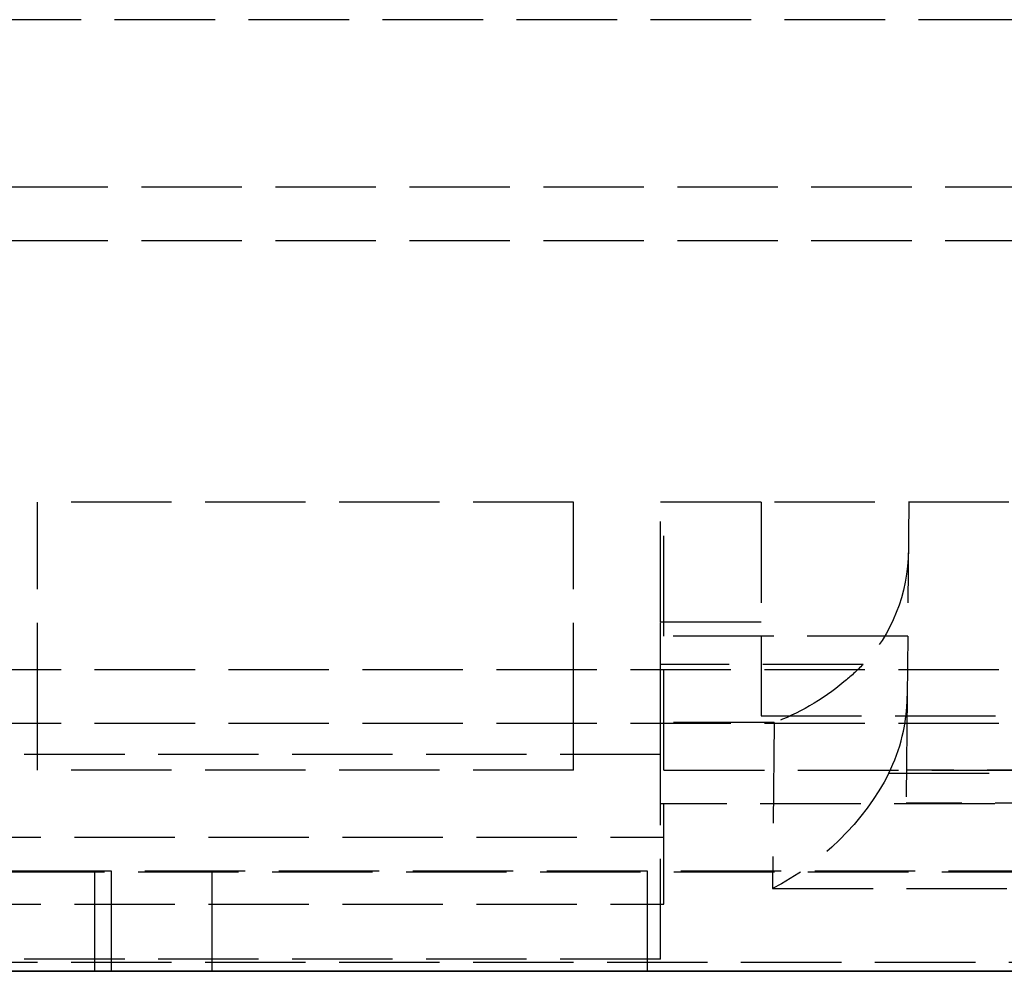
# Model space of a CAD drawing. Header units: millimetres. Extents: x -108 to 0, y 0 to 486.
# Tile 8 of 48: x -78 to -63, y 0 to 14. Entities that reach past the tile are written whole.
import ezdxf

# ---------------------------------------------------------------- set-up
doc = ezdxf.new("R2010")
doc.units = ezdxf.units.MM
doc.header["$LTSCALE"] = 10
doc.linetypes.add('ALLCAD_Strich', pattern=[0.2, 0.15, -0.05])
doc.layers.add('BESCH_KONT_sich_schn_ansi_2d', color=40, linetype='Continuous')
doc.layers.add('BESCH_KONT_sich_schn_grun_2d', color=10, linetype='Continuous')

msp = doc.modelspace()

# ---------------------------------------------------------------- linework, layer by layer
at = {"layer": 'BESCH_KONT_sich_schn_ansi_2d', "linetype": 'ALLCAD_Strich'}
for p, q in [((-5, 0, 47.8), (-107.4, 0, 47.8)), ((-5, 0, 52.8), (-107.4, 0, 52.8)), ((-5, 0, 431.8), (-107.4, 0, 431.8)), ((-5, 0, 436.8), (-107.4, 0, 436.8)), ((-107.4, 0, 436.79), (-5, 0, 436.79)), ((-107.4, 0, 436.821), (-5, 0, 436.821)), ((-107.4, 0, 52.821), (-5, 0, 52.821)), ((-107.4, 0, 52.79), (-5, 0, 52.79)), ((-5.002, 0, 436.923), (-107.398, 0, 436.923)), ((-5.002, 0, 436.954), (-107.398, 0, 436.954)), ((-5.002, 0, 52.954), (-107.398, 0, 52.954)), ((-5.002, 0, 52.923), (-107.398, 0, 52.923)), ((-8.2, 0, 56.8), (-104.2, 0, 56.8)), ((-8.2, 0, 440.8), (-104.2, 0, 440.8)), ((-8.2, 0, 56), (-104.2, 0, 56)), ((-8.2, 0, 440), (-104.2, 0, 440)), ((-101.3, 0, 472.7), (-10.9, 0, 472.7)), ((-101.3, 0, 468.9), (-10.9, 0, 468.9)), ((-101.3, 0, 88.7), (-10.9, 0, 88.7)), ((-101.3, 0, 84.9), (-10.9, 0, 84.9)), ((-101.3, 0, 74.7), (-10.9, 0, 74.7)), ((-101.3, 0, 70.9), (-10.9, 0, 70.9)), ((-101.3, 0, 458.7), (-10.9, 0, 458.7)), ((-101.3, 0, 454.9), (-10.9, 0, 454.9)), ((-12.3, 0, 50.3), (-100.1, 0, 50.3)), ((-12.3, 0, 434.3), (-100.1, 0, 434.3)), ((-99.3, 0, 508.8), (-12.9, 0, 508.8)), ((-99.3, 0, 503), (-12.9, 0, 503)), ((-99.3, 0, 124.8), (-12.9, 0, 124.8)), ((-99.3, 0, 119), (-12.9, 0, 119)), ((-39.775, 0, 47), (-97.7, 0, 47)), ((-39.775, 0, 431), (-97.7, 0, 431)), ((-97.4, 0, 31.836), (-73, 0, 31.836)), ((-93.6, 0, 415.836), (-73, 0, 415.836)), ((-39.35, 0, 40.35), (-91.85, 0, 40.35)), ((-39.35, 0, 424.35), (-91.85, 0, 424.35)), ((-91.6, 0, 530.8), (-51.6, 0, 530.8)), ((-91.6, 0, 533.8), (-51.6, 0, 533.8)), ((-39.35, 0, 36.919), (-89.85, 0, 36.919)), ((-39.35, 0, 37.416), (-89.85, 0, 37.416)), ((-39.35, 0, 420.919), (-89.85, 0, 420.919)), ((-39.35, 0, 421.416), (-89.85, 0, 421.416)), ((-56.85, 0, 40.15), (-89.85, 0, 40.15)), ((-89.85, 0, 38.65), (-56.85, 0, 38.65)), ((-56.85, 0, 38.45), (-89.85, 0, 38.45)), ((-56.85, 0, 35.45), (-89.85, 0, 35.45)), ((-56.85, 0, 424.15), (-89.85, 0, 424.15)), ((-56.85, 0, 419.45), (-89.85, 0, 419.45)), ((-56.85, 0, 422.45), (-89.85, 0, 422.45)), ((-89.85, 0, 422.65), (-56.85, 0, 422.65)), ((-89.75, 0, 27), (-9.75, 0, 27)), ((-89.75, 0, 411), (-9.75, 0, 411)), ((-86.75, 0, 7), (-12.75, 0, 7)), ((-86.75, 0, 391), (-12.75, 0, 391)), ((-78.8, 0, 29.236), (-68, 0, 29.236)), ((-78.8, 0, 413.236), (-68, 0, 413.236)), ((-78.8, 0, 28.118), (-68, 0, 28.118)), ((-78.8, 0, 412.118), (-68, 0, 412.118)), ((-68.05, 0, 36.585), (-78.65, 0, 36.585)), ((-68.05, 0, 36.835), (-78.65, 0, 36.835)), ((-68.05, 0, 33.35), (-78.65, 0, 33.35)), ((-78.65, 0, 415.805), (-73, 0, 415.805)), ((-78.65, 0, 31.805), (-73, 0, 31.805)), ((-68.05, 0, 420.585), (-78.65, 0, 420.585)), ((-68.05, 0, 420.835), (-78.65, 0, 420.835)), ((-68.05, 0, 417.35), (-78.65, 0, 417.35)), ((-69.35, 0, 30.164), (-77.35, 0, 30.164)), ((-77.35, 0, 29.236), (-77.35, 0, 29.65)), ((-77.35, 0, 29.65), (-77.35, 0, 29.95)), ((-77.35, 0, 29.95), (-77.35, 0, 30.164)), ((-69.35, 0, 29.65), (-77.35, 0, 29.65)), ((-69.35, 0, 29.95), (-77.35, 0, 29.95)), ((-69.35, 0, 414.164), (-77.35, 0, 414.164)), ((-77.35, 0, 413.236), (-77.35, 0, 413.65)), ((-77.35, 0, 413.65), (-77.35, 0, 413.95)), ((-77.35, 0, 413.95), (-77.35, 0, 414.164)), ((-69.35, 0, 413.65), (-77.35, 0, 413.65)), ((-69.35, 0, 413.95), (-77.35, 0, 413.95)), ((-77.35, 0, 25.65), (-69.35, 0, 25.65)), ((-77.35, 0, 25.65), (-77.35, 0, 29.236)), ((-77.35, 0, 409.65), (-69.35, 0, 409.65)), ((-77.35, 0, 409.65), (-77.35, 0, 413.236)), ((-76.243, 0, 425.029), (-76.243, 0, 424.999)), ((-76.243, 0, 41.029), (-76.243, 0, 40.999)), ((-71.707, 0, 429.945), (-75.95, 0, 425.705)), ((-71.707, 0, 45.945), (-75.95, 0, 41.705)), ((-75.95, 0, 424.292), (-71.707, 0, 420.052)), ((-71.707, 0, 429.975), (-75.95, 0, 425.736)), ((-75.95, 0, 424.323), (-71.707, 0, 420.083)), ((-71.707, 0, 45.975), (-75.95, 0, 41.736)), ((-75.95, 0, 40.323), (-71.707, 0, 36.083)), ((-75.95, 0, 424.323), (-75.95, 0, 424.292)), ((-75.95, 0, 425.736), (-75.95, 0, 425.705)), ((-75.95, 0, 40.323), (-75.95, 0, 40.292)), ((-75.95, 0, 40.292), (-71.707, 0, 36.052)), ((-75.95, 0, 41.736), (-75.95, 0, 41.705)), ((-73, 0, 415.805), (-71.454, 0, 417.35)), ((-73, 0, 31.805), (-71.454, 0, 33.35)), ((-73, 0, 415.836), (-71.354, 0, 417.481)), ((-73, 0, 31.836), (-71.354, 0, 33.481)), ((-73, 0, 415.805), (-73, 0, 415.836)), ((-73, 0, 31.805), (-73, 0, 31.836)), ((-71.707, 0, 420.083), (-71.707, 0, 420.052)), ((-71.707, 0, 429.975), (-71.707, 0, 429.945)), ((-71.707, 0, 36.083), (-71.707, 0, 36.052)), ((-71.707, 0, 45.975), (-71.707, 0, 45.945)), ((-71.454, 0, 417.35), (-71.354, 0, 417.451)), ((-71.454, 0, 33.35), (-71.354, 0, 33.451)), ((-71.354, 0, 417.451), (-71.354, 0, 417.481)), ((-71.354, 0, 33.451), (-71.354, 0, 33.481)), ((-70.646, 0, 417.451), (-70.546, 0, 417.35)), ((-70.646, 0, 417.481), (-69, 0, 415.836)), ((-70.646, 0, 33.481), (-69, 0, 31.836)), ((-70.646, 0, 417.451), (-70.646, 0, 417.481)), ((-70.646, 0, 33.451), (-70.646, 0, 33.481)), ((-70.646, 0, 33.451), (-70.546, 0, 33.35)), ((-70.546, 0, 417.35), (-69, 0, 415.805)), ((-70.546, 0, 33.35), (-69, 0, 31.805)), ((-66.05, 0, 425.705), (-70.293, 0, 429.945)), ((-66.05, 0, 41.705), (-70.293, 0, 45.945)), ((-70.293, 0, 420.052), (-66.05, 0, 424.292)), ((-66.05, 0, 425.736), (-70.293, 0, 429.975)), ((-70.293, 0, 420.083), (-66.05, 0, 424.323)), ((-66.05, 0, 41.736), (-70.293, 0, 45.975)), ((-70.293, 0, 36.083), (-66.05, 0, 40.323)), ((-70.293, 0, 420.083), (-70.293, 0, 420.052)), ((-70.293, 0, 429.975), (-70.293, 0, 429.945)), ((-70.293, 0, 36.083), (-70.293, 0, 36.052)), ((-70.293, 0, 45.975), (-70.293, 0, 45.945)), ((-70.293, 0, 36.052), (-66.05, 0, 40.292)), ((-69.35, 0, 29.236), (-69.35, 0, 29.65)), ((-69.35, 0, 29.95), (-69.35, 0, 30.164)), ((-69.35, 0, 29.65), (-69.35, 0, 29.95)), ((-69.35, 0, 413.236), (-69.35, 0, 413.65)), ((-69.35, 0, 413.95), (-69.35, 0, 414.164)), ((-69.35, 0, 413.65), (-69.35, 0, 413.95)), ((-69.35, 0, 25.65), (-69.35, 0, 29.236)), ((-69.35, 0, 409.65), (-69.35, 0, 413.236)), ((-69, 0, 415.805), (-68.05, 0, 415.805)), ((-69, 0, 31.805), (-68.05, 0, 31.805)), ((-69, 0, 415.836), (-49.6, 0, 415.836)), ((-69, 0, 31.836), (-39.8, 0, 31.836)), ((-69, 0, 415.805), (-69, 0, 415.836)), ((-69, 0, 31.805), (-69, 0, 31.836)), ((-68.05, 0, 30.654), (-68.05, 0, 30.15)), ((-68.05, 0, 36.835), (-68.05, 0, 30.654)), ((-65.026, 0, 30.15), (-68.05, 0, 30.15)), ((-66.357, 0, 30.654), (-68.05, 0, 30.654)), ((-68.05, 0, 414.654), (-68.05, 0, 414.15)), ((-68.05, 0, 420.835), (-68.05, 0, 414.654)), ((-65.026, 0, 414.15), (-68.05, 0, 414.15)), ((-66.357, 0, 414.654), (-68.05, 0, 414.654)), ((-68.05, 0, 25.35), (-68.05, 0, 25.85)), ((-68.05, 0, 28.35), (-68.05, 0, 25.85)), ((-64.361, 0, 28.35), (-68.05, 0, 28.35)), ((-66.55, 0, 32.35), (-68.05, 0, 32.35)), ((-41.061, 0, 25.35), (-68.05, 0, 25.35)), ((-41.061, 0, 25.85), (-68.05, 0, 25.85)), ((-64.343, 0, 33.35), (-68.05, 0, 33.35)), ((-68.05, 0, 415.805), (-64.343, 0, 415.805)), ((-68.05, 0, 31.805), (-64.343, 0, 31.805)), ((-68.05, 0, 409.35), (-68.05, 0, 409.85)), ((-68.05, 0, 412.35), (-68.05, 0, 409.85)), ((-64.361, 0, 412.35), (-68.05, 0, 412.35)), ((-66.55, 0, 416.35), (-68.05, 0, 416.35)), ((-41.061, 0, 409.35), (-68.05, 0, 409.35)), ((-41.061, 0, 409.85), (-68.05, 0, 409.85)), ((-64.343, 0, 417.35), (-68.05, 0, 417.35)), ((-68, 0, 29.236), (-68, 0, 30)), ((-68, 0, 30), (-9.75, 0, 30)), ((-68, 0, 413.236), (-68, 0, 414)), ((-68, 0, 414), (-9.75, 0, 414)), ((-68, 0, 29.236), (-68, 0, 28.118)), ((-68, 0, 28.5), (-9.75, 0, 28.5)), ((-68, 0, 413.236), (-68, 0, 412.118)), ((-68, 0, 412.5), (-9.75, 0, 412.5)), ((-66.55, 0, 32.35), (-66.55, 0, 35.35)), ((-66.55, 0, 35.35), (-52.613, 0, 35.35)), ((-66.55, 0, 416.35), (-66.55, 0, 419.35)), ((-66.55, 0, 419.35), (-52.613, 0, 419.35)), ((-66.357, 0, 30.654), (-66.378, 0, 34.986)), ((-66.378, 0, 34.986), (-53.644, 0, 34.986)), ((-66.357, 0, 414.654), (-66.378, 0, 418.986)), ((-66.378, 0, 418.986), (-53.644, 0, 418.986)), ((-66.05, 0, 425.736), (-66.05, 0, 425.705)), ((-66.05, 0, 424.323), (-66.05, 0, 424.292)), ((-66.05, 0, 41.736), (-66.05, 0, 41.705)), ((-66.05, 0, 40.323), (-66.05, 0, 40.292)), ((-65.757, 0, 425.029), (-65.757, 0, 424.999)), ((-65.757, 0, 41.029), (-65.757, 0, 40.999)), ((-65.026, 0, 30.15), (-64.349, 0, 30.15)), ((-65.026, 0, 414.15), (-64.349, 0, 414.15)), ((-64.643, 0, 33.979), (-55.26, 0, 33.979)), ((-64.643, 0, 417.979), (-55.26, 0, 417.979)), ((-53.553, 0, 26.065), (-64.382, 0, 26.065)), ((-53.553, 0, 410.065), (-64.382, 0, 410.065)), ((-64.343, 0, 26.557), (-64.378, 0, 26.522)), ((-53.674, 0, 26.522), (-64.378, 0, 26.522)), ((-64.343, 0, 410.557), (-64.378, 0, 410.522)), ((-53.674, 0, 410.522), (-64.378, 0, 410.522)), ((-64.343, 0, 33.943), (-64.368, 0, 33.968)), ((-64.349, 0, 30.15), (-64.368, 0, 33.968)), ((-64.343, 0, 417.943), (-64.368, 0, 417.968)), ((-64.349, 0, 414.15), (-64.368, 0, 417.968)), ((-64.361, 0, 28.35), (-64.343, 0, 28.35)), ((-64.361, 0, 412.35), (-64.343, 0, 412.35)), ((-64.349, 0, 30.15), (-64.343, 0, 30.15)), ((-64.349, 0, 414.15), (-64.343, 0, 414.15)), ((-64.343, 0, 33.943), (-58.514, 0, 33.943)), ((-64.343, 0, 30.15), (-64.343, 0, 33.943)), ((-58.394, 0, 33.35), (-64.343, 0, 33.35)), ((-64.343, 0, 415.805), (-57.53, 0, 415.805)), ((-64.343, 0, 31.805), (-57.53, 0, 31.805)), ((-64.343, 0, 417.943), (-58.514, 0, 417.943)), ((-64.343, 0, 414.15), (-64.343, 0, 417.943)), ((-58.394, 0, 417.35), (-64.343, 0, 417.35)), ((-64.343, 0, 26.557), (-64.343, 0, 28.35)), ((-57.643, 0, 26.557), (-64.343, 0, 26.557)), ((-64.343, 0, 410.557), (-64.343, 0, 412.35)), ((-57.643, 0, 410.557), (-64.343, 0, 410.557))]:
    msp.add_line(p, q, dxfattribs=at)
at = {"layer": 'BESCH_KONT_sich_schn_ansi_2d', "linetype": 'ALLCAD_Strich', "extrusion": (0, -1, 0)}
for centre, radius in [((-80, 397), 3.5), ((-79.75, 13), 3.5), ((-71.5, 17.5), 3.25), ((-71.5, 401.5), 3.25)]:
    msp.add_circle(centre, radius, dxfattribs=at)
at = {"layer": 'BESCH_KONT_sich_schn_ansi_2d', "linetype": 'ALLCAD_Strich', "extrusion": (0, 1, 0)}
for centre, major_axis, ratio, start_param, end_param in [((-75.243, 0, 424.999), (-1, 0), 0.999263, -0.706275, 0.785398), ((-75.243, 0, 40.999), (-1, 0), 0.999263, -0.706275, 0.785398), ((-75.243, 0, 424.999), (-1, 0), 0.999263, -0.785398, -0.706275), ((-75.243, 0, 40.999), (-1, 0), 0.999263, -0.785398, -0.706275), ((-71, 0, 429.238), (1, 0), 0.999263, -2.356194, -0.785398), ((-71, 0, 45.238), (1, 0), 0.999263, -2.356194, -0.785398), ((-71, 0, 420.759), (-1, 0), 0.999263, -2.356194, -0.785398), ((-71, 0, 36.759), (-1, 0), 0.999263, -2.356194, -0.785398), ((-66.378, 0, 35.978), (1.942, 0, -1.932), 0.265562, 0.269537, 1.31246), ((-66.378, 0, 419.978), (1.942, 0, -1.932), 0.265562, 0.269537, 1.31246), ((-66.757, 0, 424.999), (1, 0), 0.999263, -0.785398, 0.706275), ((-66.757, 0, 40.999), (1, 0), 0.999263, -0.785398, 0.706275), ((-66.757, 0, 424.999), (-1, 0), 0.999263, -2.435317, -2.356194), ((-66.757, 0, 40.999), (-1, 0), 0.999263, -2.435317, -2.356194), ((-66.368, 0, 33.968), (2, 0, 0), 0.010101, -0.530397, -0.010102), ((-66.368, 0, 417.968), (2, 0, 0), 0.010101, -0.530397, -0.010102), ((-64.361, 0, 25.85), (0, 0, 2.5), 0.008727, -1.484732, 0), ((-64.378, 0, 26.022), (0, 0, 0.5), 0.008727, -1.484732, -0.008727), ((-64.361, 0, 409.85), (0, 0, 2.5), 0.008727, -1.484732, 0), ((-64.378, 0, 410.022), (0, 0, 0.5), 0.008727, -1.484732, -0.008727)]:
    msp.add_ellipse(centre, major_axis=major_axis, ratio=ratio, start_param=start_param, end_param=end_param, dxfattribs=at)
at = {"layer": 'BESCH_KONT_sich_schn_ansi_2d', "linetype": 'ALLCAD_Strich', "extrusion": (0, -1, 0)}
for centre, major_axis, start_param, end_param in [((-75.243, 0, 425.029), (-1, 0), -0.785398, 0.015367), ((-75.243, 0, 41.029), (-1, 0), -0.785398, 0.015367), ((-75.243, 0, 425.029), (-1, 0), 0.015367, 0.747405), ((-75.243, 0, 41.029), (-1, 0), 0.015367, 0.747405), ((-75.243, 0, 425.029), (1, 0, 0), -2.394188, -2.356194), ((-75.243, 0, 41.029), (1, 0, 0), -2.394188, -2.356194), ((-71, 0, 429.269), (-1, 0), -2.356194, -0.785398), ((-71, 0, 420.79), (1, 0), -2.356194, -0.785398), ((-71, 0, 45.269), (-1, 0), -2.356194, -0.785398), ((-71, 0, 36.79), (1, 0), -2.356194, -0.785398), ((-71, 0, 417.097), (-0.5, 0), -2.356194, -0.785398), ((-71, 0, 417.128), (-0.5, 0), -2.356194, -0.785398), ((-71, 0, 33.128), (-0.5, 0), -2.356194, -0.785398), ((-71, 0, 33.097), (-0.5, 0), -2.356194, -0.785398), ((-66.757, 0, 425.029), (1, 0), -0.785398, -0.747405), ((-66.757, 0, 425.029), (1, 0), -0.015367, 0.785398), ((-66.757, 0, 41.029), (1, 0), -0.785398, -0.747405), ((-66.757, 0, 41.029), (1, 0), -0.015367, 0.785398), ((-66.757, 0, 425.029), (1, 0), -0.747405, -0.015367), ((-66.757, 0, 41.029), (1, 0), -0.747405, -0.015367)]:
    msp.add_ellipse(centre, major_axis=major_axis, ratio=0.999263, start_param=start_param, end_param=end_param, dxfattribs=at)
at = {"layer": 'BESCH_KONT_sich_schn_ansi_2d', "linetype": 'ALLCAD_Strich'}
for points, knots in [([(-65.026, 0, 30.15), (-65.096, 0, 30.15), (-65.168, 0, 30.158), (-65.403, 0, 30.2), (-65.591, 0, 30.263), (-65.977, 0, 30.434), (-66.175, 0, 30.543), (-66.357, 0, 30.654)], [-0.1613704, -0.1613704, -0.1613704, -0.1613704, -0.1333544, -0.1333544, -0.0666772, -0.0666772, 0, 0, 0, 0]), ([(-65.026, 0, 414.15), (-65.119, 0, 414.15), (-65.217, 0, 414.164), (-65.624, 0, 414.256), (-66.02, 0, 414.448), (-66.357, 0, 414.654)], [-0.1611173, -0.1611173, -0.1611173, -0.1611173, -0.1237207, -0.1237207, 0, 0, 0, 0])]:
    msp.add_open_spline(points, degree=3, knots=knots, dxfattribs=at)
at = {"layer": 'BESCH_KONT_sich_schn_grun_2d', "linetype": 'ALLCAD_Strich'}
for p, q in [((-14.699, 14.2), (-97.699, 14.2)), ((-12.299, 11.7), (-100.099, 11.7)), ((-12.299, 10.9), (-100.099, 10.9)), ((-69.349, 7), (-77.349, 7)), ((-77.349, 3.7), (-77.349, 7)), ((-69.349, 3.7), (-69.349, 7)), ((-66.549, 7), (-68.049, 7)), ((-68.049, 5.212), (-68.049, 7)), ((-67.999, 3), (-67.999, 7)), ((-56.849, 7), (-66.549, 7)), ((-66.549, 7), (-66.549, 3.813)), ((-64.343, 7), (-64.368, 4.104)), ((-68.049, 3.7), (-68.049, 5.212)), ((-66.549, 5.212), (-68.049, 5.212)), ((-64.36, 5), (-68.049, 5)), ((-65.025, 4.58), (-68.049, 4.58)), ((-4.999, 4.5), (-107.399, 4.5)), ((-64.368, 4.104), (-64.382, 2.509)), ((-4.999, 3.7), (-107.399, 3.7)), ((-77.349, 3.237), (-77.349, 3.7)), ((-69.349, 3.237), (-69.349, 3.7)), ((-66.356, 3.712), (-68.049, 3.712)), ((-68.049, 3.237), (-68.049, 3.7)), ((-66.549, 3.813), (-52.612, 3.813)), ((-66.356, 3.712), (-66.378, 1.236)), ((-68.049, 3.237), (-78.649, 3.237)), ((-77.349, 3), (-77.349, 3.237)), ((-69.349, 3), (-69.349, 3.237)), ((-68.049, 0.18), (-68.049, 3.237)), ((-69.349, 3), (-77.349, 3)), ((-67.999, 1), (-67.999, 3)), ((-67.999, 3), (-38.349, 3)), ((-64.643, 2.956), (-55.259, 2.956)), ((-53.674, 3.003), (-64.378, 3.003)), ((-41.061, 2.5), (-68.049, 2.5)), ((-53.553, 2.509), (-64.382, 2.509)), ((-78.799, 2), (-67.999, 2)), ((-89.849, 1.482), (-40.349, 1.482)), ((-89.749, 1.5), (-9.749, 1.5)), ((-76.499, 1.5), (-76.499, 0)), ((-76.249, 1.5), (-76.249, 0)), ((-74.749, 1.5), (-74.749, 0)), ((-68.249, 1.5), (-68.249, 0)), ((-66.378, 1.236), (-53.644, 1.236)), ((-78.799, 1), (-67.999, 1)), ((-68.049, 0.18), (-78.649, 0.18)), ((-39.349, 0.132), (-89.849, 0.132)), ((-39.349, 0), (-91.849, 0))]:
    msp.add_line(p, q, dxfattribs=at)
at = {"layer": 'BESCH_KONT_sich_schn_grun_2d', "linetype": 'ALLCAD_Strich', "extrusion": (0, 0, -1)}
for centre, major_axis, ratio, start_param, end_param in [((-66.349, 6.304), (-0.02, -2.303), 0.868235, -1.570796, -0.733225), ((-66.378, 2.973), (-1.741, -1.726), 0.580312, -2.091683, -1.04876)]:
    msp.add_ellipse(centre, major_axis=major_axis, ratio=ratio, start_param=start_param, end_param=end_param, dxfattribs=at)
at = {"layer": 'BESCH_KONT_sich_schn_grun_2d', "linetype": 'ALLCAD_Strich'}
msp.add_ellipse((-66.368, 4.122), major_axis=(-0.02, -2.315), ratio=0.863905, start_param=1.050351, end_param=1.570647, dxfattribs=at)
msp.add_open_spline([(-65.025, 4.58), (-65.119, 4.485), (-65.217, 4.396), (-65.624, 4.058), (-66.019, 3.83), (-66.356, 3.712)], degree=3, knots=[-0.1611173, -0.1611173, -0.1611173, -0.1611173, -0.1237207, -0.1237207, 0, 0, 0, 0], dxfattribs=at)

doc.saveas('drawing.dxf')
